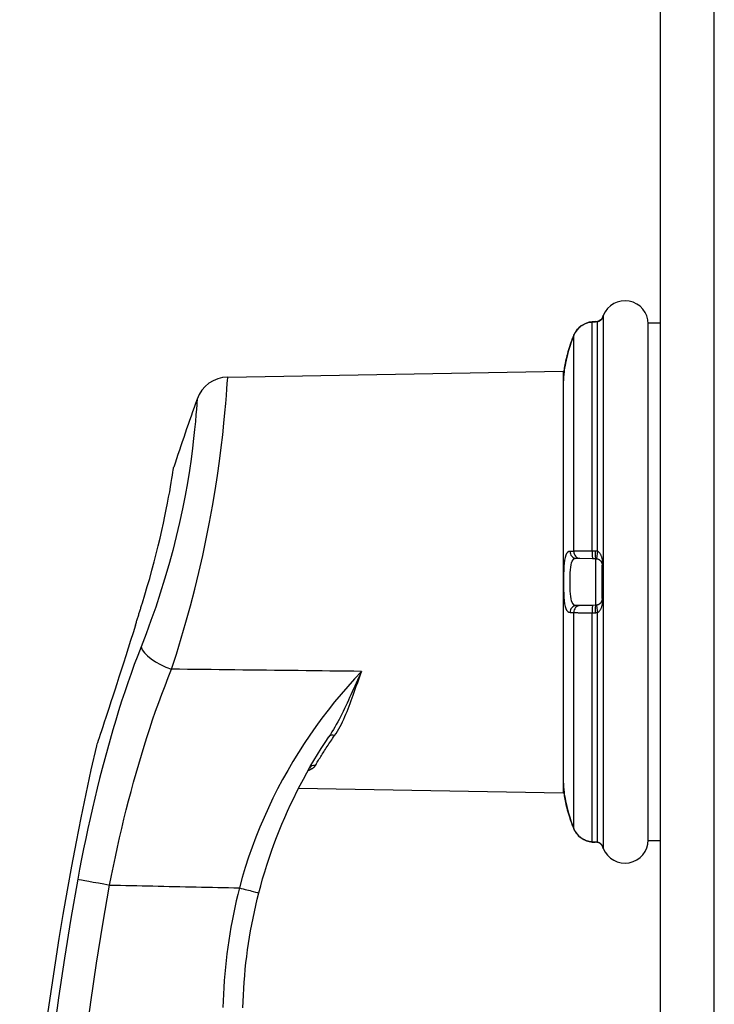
# Model space of a CAD drawing. Header units: inches. Extents: x 4 to 150, y 6 to 82.
# Tile 93 of 100: x 66.68 to 68.74, y 32.42 to 35.34. Entities that reach past the tile are written whole.
import ezdxf

# ---------------------------------------------------------------- set-up
doc = ezdxf.new("R2010")
doc.units = ezdxf.units.IN
doc.header["$MEASUREMENT"] = 0
doc.layers.add('Visible Edges(ANSI)', color=7, linetype='Continuous', lineweight=25)
doc.layers.add('Visible Tangent Edges(ANSI)', color=7, linetype='Continuous', lineweight=25)

msp = doc.modelspace()

# ---------------------------------------------------------------- linework, layer by layer
at = {"layer": 'Visible Edges(ANSI)'}
for p, q in [((68.5776, 54.4124), (68.5776, 12.9314)), ((68.3853, 34.4444), (68.3762, 34.4438)), ((68.5422, 32.9047), (68.5422, 34.4401)), ((68.5776, 34.4401), (68.5422, 34.4401)), ((67.2944, 34.28), (68.2902, 34.2974)), ((68.2902, 34.2974), (68.2902, 33.0474)), ((68.3287, 33.7427), (68.3396, 33.7425)), ((68.3396, 33.7425), (68.3774, 33.7418)), ((68.3774, 33.7418), (68.3864, 33.7417)), ((68.4057, 33.6229), (68.4057, 33.722)), ((68.3396, 33.6024), (68.3287, 33.6022)), ((68.3774, 33.603), (68.3396, 33.6024)), ((68.3864, 33.6032), (68.3774, 33.603)), ((67.537, 33.1202), (67.5369, 33.1201)), ((67.505, 33.0611), (68.2902, 33.0474)), ((68.3762, 32.9011), (68.3853, 32.9004)), ((68.5776, 32.9047), (68.5422, 32.9047))]:
    msp.add_line(p, q, dxfattribs=at)
at = {"layer": 'Visible Edges(ANSI)', "flags": 128}
for points in [[(68.3762, 34.4438), (68.3675, 34.4425), (68.3589, 34.44), (68.3509, 34.4364), (68.3434, 34.4317), (68.3366, 34.426), (68.3307, 34.4194), (68.3257, 34.4121), (68.3218, 34.4042)], [(68.407, 34.4564), (68.4065, 34.4554), (68.4054, 34.4536), (68.402, 34.4497), (68.3973, 34.4466), (68.3946, 34.4455), (68.3918, 34.445)], [(68.4061, 34.4546), (68.4037, 34.4515), (68.4004, 34.4484), (68.3964, 34.4461), (68.3918, 34.445)], [(68.3104, 34.3733), (68.3076, 34.3644), (68.305, 34.3555), (68.3026, 34.3467), (68.3005, 34.3381), (68.2986, 34.3297), (68.2969, 34.3217), (68.2955, 34.3141), (68.2943, 34.3071), (68.2934, 34.3007), (68.2927, 34.295), (68.2921, 34.29), (68.2917, 34.2859), (68.2914, 34.2826), (68.2912, 34.2803), (68.2911, 34.2789), (68.291, 34.2784)], [(67.0413, 33.6105), (67.0487, 33.6345), (67.0559, 33.6587), (67.0629, 33.683), (67.0696, 33.7074), (67.0761, 33.7316), (67.0823, 33.7556), (67.0882, 33.7793), (67.0937, 33.8023), (67.0989, 33.8248), (67.1037, 33.8465), (67.1081, 33.8673), (67.1122, 33.8872), (67.1159, 33.906), (67.1192, 33.9235), (67.1222, 33.9396), (67.1248, 33.9544), (67.127, 33.9677), (67.129, 33.9793), (67.1306, 33.9893), (67.1319, 33.9975), (67.1329, 34.004), (67.1336, 34.0087), (67.134, 34.0115), (67.1342, 34.0124)], [(68.3864, 33.7417), (68.3865, 33.7417), (68.3867, 33.7417), (68.3868, 33.7416), (68.387, 33.7416), (68.3871, 33.7416), (68.3873, 33.7416), (68.3874, 33.7416), (68.3876, 33.7416), (68.3877, 33.7416), (68.3878, 33.7416), (68.388, 33.7416), (68.3881, 33.7416), (68.3883, 33.7415), (68.3884, 33.7415), (68.3886, 33.7415), (68.3887, 33.7415), (68.3889, 33.7415), (68.389, 33.7414), (68.3891, 33.7414), (68.3893, 33.7414), (68.3894, 33.7414), (68.3896, 33.7413), (68.3897, 33.7413), (68.3899, 33.7413)], [(68.3899, 33.7413), (68.3911, 33.741), (68.3922, 33.7407), (68.3934, 33.7403), (68.3945, 33.7398), (68.3955, 33.7392), (68.3965, 33.7387), (68.3974, 33.738), (68.3983, 33.7374), (68.3992, 33.7367), (68.4, 33.7359), (68.4007, 33.7351), (68.4014, 33.7343), (68.402, 33.7335), (68.4026, 33.7326), (68.4032, 33.7317), (68.4037, 33.7308), (68.4041, 33.7298), (68.4045, 33.7288), (68.4049, 33.7278), (68.4052, 33.7267), (68.4054, 33.7256), (68.4056, 33.7244), (68.4057, 33.7232), (68.4057, 33.722)], [(68.4057, 33.6229), (68.4057, 33.6216), (68.4056, 33.6204), (68.4054, 33.6193), (68.4052, 33.6181), (68.4049, 33.6171), (68.4045, 33.616), (68.4041, 33.615), (68.4037, 33.6141), (68.4032, 33.6131), (68.4026, 33.6122), (68.402, 33.6114), (68.4014, 33.6105), (68.4007, 33.6097), (68.4, 33.6089), (68.3992, 33.6082), (68.3983, 33.6075), (68.3974, 33.6068), (68.3965, 33.6062), (68.3955, 33.6056), (68.3945, 33.6051), (68.3934, 33.6046), (68.3922, 33.6042), (68.3911, 33.6038), (68.3899, 33.6036)], [(67.0207, 33.5446), (67.0216, 33.5473), (67.0225, 33.5501), (67.0233, 33.5528), (67.0242, 33.5556), (67.025, 33.5583), (67.0259, 33.5611), (67.0267, 33.5638), (67.0276, 33.5666), (67.0285, 33.5693), (67.0293, 33.5721), (67.0302, 33.5749), (67.031, 33.5776), (67.0319, 33.5804), (67.0328, 33.5831), (67.0336, 33.5859), (67.0345, 33.5886), (67.0353, 33.5914), (67.0362, 33.5941), (67.037, 33.5969), (67.0379, 33.5996), (67.0387, 33.6023), (67.0396, 33.6051), (67.0404, 33.6078), (67.0413, 33.6105)], [(68.3899, 33.6036), (68.3897, 33.6035), (68.3896, 33.6035), (68.3894, 33.6035), (68.3893, 33.6035), (68.3891, 33.6034), (68.389, 33.6034), (68.3889, 33.6034), (68.3887, 33.6034), (68.3886, 33.6033), (68.3884, 33.6033), (68.3883, 33.6033), (68.3881, 33.6033), (68.388, 33.6033), (68.3878, 33.6033), (68.3877, 33.6033), (68.3876, 33.6032), (68.3874, 33.6032), (68.3873, 33.6032), (68.3871, 33.6032), (68.387, 33.6032), (68.3868, 33.6032), (68.3867, 33.6032), (68.3865, 33.6032), (68.3864, 33.6032)], [(67.0207, 33.5446), (67.0135, 33.5213), (67.0063, 33.4983), (66.9991, 33.4755), (66.992, 33.4532), (66.9851, 33.4315), (66.9784, 33.4105), (66.9718, 33.3901), (66.9654, 33.3705), (66.9593, 33.3517), (66.9534, 33.3337), (66.9478, 33.3165), (66.9424, 33.3002), (66.9373, 33.2848), (66.9325, 33.2701), (66.9278, 33.2561), (66.9234, 33.243), (66.9194, 33.2309), (66.9157, 33.2199), (66.9125, 33.2103), (66.9098, 33.2021), (66.9076, 33.1956), (66.9059, 33.1908), (66.9049, 33.1878), (66.9046, 33.1868)], [(67.3868, 32.7501), (67.3923, 32.7709), (67.3981, 32.7916), (67.4042, 32.8123), (67.4106, 32.8328), (67.4173, 32.8533), (67.4243, 32.8736), (67.4316, 32.8939), (67.4392, 32.914), (67.447, 32.934), (67.4551, 32.9538), (67.4635, 32.9735), (67.4722, 32.993), (67.481, 33.0124), (67.4902, 33.0315), (67.4996, 33.0505), (67.5092, 33.0693), (67.5191, 33.0879), (67.5292, 33.1064), (67.5395, 33.1247), (67.5501, 33.1427), (67.5609, 33.1606), (67.5719, 33.1783), (67.5832, 33.1959), (67.5947, 33.2132)], [(68.291, 33.0665), (68.2911, 33.066), (68.2912, 33.0645), (68.2914, 33.0622), (68.2917, 33.0589), (68.2921, 33.0548), (68.2927, 33.0498), (68.2934, 33.0441), (68.2943, 33.0377), (68.2955, 33.0307), (68.2969, 33.0231), (68.2986, 33.0151), (68.3005, 33.0068), (68.3026, 32.9982), (68.305, 32.9894), (68.3076, 32.9805), (68.3104, 32.9716)], [(68.3218, 32.9406), (68.3257, 32.9327), (68.3307, 32.9254), (68.3366, 32.9189), (68.3434, 32.9132), (68.3509, 32.9085), (68.3589, 32.9049), (68.3675, 32.9024), (68.3762, 32.9011)], [(68.407, 32.8885), (68.4065, 32.8895), (68.4054, 32.8912), (68.402, 32.8951), (68.3973, 32.8983), (68.3946, 32.8993), (68.3918, 32.8999)], [(68.4061, 32.8902), (68.4037, 32.8934), (68.4004, 32.8964), (68.3963, 32.8987), (68.3918, 32.8999)], [(67.3398, 32.4088), (67.3404, 32.428), (67.3411, 32.4472), (67.3422, 32.4664), (67.3434, 32.4855), (67.345, 32.5046), (67.3467, 32.5237), (67.3487, 32.5428), (67.351, 32.5618), (67.3535, 32.5809), (67.3562, 32.5998), (67.3592, 32.6188), (67.3624, 32.6377), (67.3659, 32.6566), (67.3696, 32.6754), (67.3735, 32.6942), (67.3777, 32.7129), (67.3821, 32.7315), (67.3868, 32.7501)]]:
    msp.add_lwpolyline(points, dxfattribs=at)
at = {"layer": 'Visible Edges(ANSI)'}
for centre, radius, start, end in [((68.4733, 34.4375), 0.0689, 0, 158.6362), ((68.4254, 34.4511), 0.0197, 151.635, 169.6713), ((68.3908, 34.4698), 0.0197, 331.635, 338.6362), ((67.2962, 34.1816), 0.0984, 91, 160.4169), ((68.6978, 34.2525), 0.4076, 176.3847, 180), ((68.3107, 34.277), 0.0197, 175.8475, 176.3847), ((75.777, 31.1645), 9.1, 160.41692, 161.76292), ((75.777, 31.1645), 9.1, 167.16009, 181.83957), ((68.6978, 33.0923), 0.4076, 180, 183.6153), ((68.3107, 33.0679), 0.0197, 183.6153, 184.1525), ((68.4254, 32.8937), 0.0197, 190.3287, 208.365), ((68.3908, 32.875), 0.0197, 21.3638, 28.365), ((68.4733, 32.9073), 0.0689, 201.3638, 0)]:
    msp.add_arc(centre, radius, start, end, dxfattribs=at)
for centre, major_axis, ratio, start_param, end_param in [((68.3843, 34.4482), (-0.0349, -0.0026), 0.109206, 1.589466, 1.777194), ((68.7026, 34.2462), (0.0001, -0.4123), 0.999862, 4.318928, 4.398966), ((68.7025, 33.0986), (-0.0001, -0.4123), 0.999862, 5.02581, 5.105859), ((68.3843, 32.8967), (-0.0349, 0.0026), 0.109206, 4.505991, 4.69372)]:
    msp.add_ellipse(centre, major_axis=major_axis, ratio=ratio, start_param=start_param, end_param=end_param, dxfattribs=at)
at = {"layer": 'Visible Tangent Edges(ANSI)'}
for p, q in [((68.7386, 12.9314), (68.7386, 54.4124)), ((68.4081, 34.4605), (68.4081, 34.4589)), ((68.4091, 34.4626), (68.4091, 32.8822)), ((68.3763, 34.4436), (68.3853, 34.4443)), ((68.3763, 33.7638), (68.3763, 34.4436)), ((68.3922, 33.7629), (68.3922, 34.4449)), ((68.3218, 33.7631), (68.3218, 34.4042)), ((68.3853, 33.7636), (68.3763, 33.7638)), ((68.3864, 33.7417), (68.3864, 33.6032)), ((68.4081, 33.7226), (68.4081, 33.6223)), ((68.3218, 32.9406), (68.3218, 33.5818)), ((68.3763, 33.581), (68.3853, 33.5812)), ((68.3763, 32.9012), (68.3763, 33.581)), ((68.3922, 32.8999), (68.3922, 33.582)), ((68.3853, 32.9005), (68.3763, 32.9012)), ((68.4081, 32.886), (68.4081, 32.8844))]:
    msp.add_line(p, q, dxfattribs=at)
at = {"layer": 'Visible Tangent Edges(ANSI)', "flags": 128}
for points in [[(68.3922, 34.4449), (68.3934, 34.4451), (68.3946, 34.4454), (68.3957, 34.4457), (68.3968, 34.4462), (68.3979, 34.4467), (68.3989, 34.4472), (68.3998, 34.4478), (68.4007, 34.4485), (68.4015, 34.4491), (68.4023, 34.4499), (68.4031, 34.4506), (68.4038, 34.4513), (68.4044, 34.4521), (68.405, 34.4529), (68.4055, 34.4536), (68.406, 34.4544), (68.4065, 34.4551), (68.4069, 34.4559), (68.4072, 34.4565), (68.4075, 34.4572), (68.4078, 34.4578), (68.408, 34.4583), (68.4081, 34.4586), (68.4081, 34.4589)], [(68.3218, 34.4042), (68.323, 34.4069), (68.3243, 34.4095), (68.3257, 34.4121), (68.3273, 34.4146), (68.329, 34.4171), (68.3307, 34.4194), (68.3326, 34.4217), (68.3346, 34.4239), (68.3367, 34.426), (68.3389, 34.4279), (68.3411, 34.4298), (68.3435, 34.4316), (68.3459, 34.4333), (68.3484, 34.4349), (68.351, 34.4363), (68.3536, 34.4376), (68.3563, 34.4388), (68.359, 34.4399), (68.3618, 34.4408), (68.3647, 34.4417), (68.3675, 34.4424), (68.3704, 34.4429), (68.3733, 34.4433), (68.3763, 34.4436)], [(68.3853, 34.4443), (68.3856, 34.4443), (68.3859, 34.4443), (68.3862, 34.4444), (68.3865, 34.4444), (68.3868, 34.4444), (68.3871, 34.4444), (68.3873, 34.4445), (68.3876, 34.4445), (68.3879, 34.4445), (68.3882, 34.4445), (68.3885, 34.4446), (68.3888, 34.4446), (68.3891, 34.4446), (68.3894, 34.4446), (68.3896, 34.4447), (68.3899, 34.4447), (68.3902, 34.4447), (68.3905, 34.4447), (68.3908, 34.4448), (68.3911, 34.4448), (68.3914, 34.4448), (68.3916, 34.4448), (68.3919, 34.4449), (68.3922, 34.4449)], [(68.3104, 34.3733), (68.3108, 34.3746), (68.3112, 34.3759), (68.3117, 34.3772), (68.3121, 34.3785), (68.3126, 34.3798), (68.313, 34.3811), (68.3135, 34.3824), (68.3139, 34.3837), (68.3144, 34.385), (68.3148, 34.3863), (68.3153, 34.3876), (68.3158, 34.3889), (68.3163, 34.3902), (68.3167, 34.3914), (68.3172, 34.3927), (68.3177, 34.394), (68.3182, 34.3953), (68.3187, 34.3966), (68.3192, 34.3979), (68.3197, 34.3991), (68.3202, 34.4004), (68.3208, 34.4017), (68.3213, 34.403), (68.3218, 34.4042)], [(68.291, 34.2782), (68.291, 34.2784), (68.2911, 34.2791), (68.2912, 34.2801), (68.2913, 34.2816), (68.2914, 34.2834), (68.2916, 34.2857), (68.2919, 34.2883), (68.2922, 34.2914), (68.2926, 34.2947), (68.2931, 34.2985), (68.2937, 34.3025), (68.2943, 34.3068), (68.2951, 34.3114), (68.2959, 34.3163), (68.2969, 34.3214), (68.298, 34.3267), (68.2992, 34.3322), (68.3005, 34.3378), (68.3018, 34.3436), (68.3034, 34.3494), (68.305, 34.3554), (68.3067, 34.3613), (68.3085, 34.3673), (68.3104, 34.3733)], [(67.1281, 33.4137), (67.1423, 33.4586), (67.1565, 33.5052), (67.1704, 33.553), (67.1839, 33.6018), (67.1967, 33.6511), (67.2088, 33.7009), (67.2203, 33.7507), (67.2309, 33.8002), (67.2407, 33.8492), (67.2495, 33.8971), (67.2573, 33.9437), (67.2642, 33.9884), (67.2702, 34.0309), (67.2753, 34.0711), (67.2797, 34.1085), (67.2834, 34.1429), (67.2864, 34.174), (67.2888, 34.2016), (67.2907, 34.2253), (67.2921, 34.2449), (67.2933, 34.26), (67.2941, 34.2707), (67.2947, 34.2769), (67.295, 34.2787)], [(67.204, 34.2135), (67.2037, 34.2119), (67.2032, 34.2066), (67.2024, 34.1976), (67.2014, 34.1847), (67.2001, 34.1681), (67.1984, 34.1479), (67.1961, 34.1245), (67.1933, 34.098), (67.1898, 34.0688), (67.1856, 34.037), (67.1806, 34.003), (67.1748, 33.9668), (67.1681, 33.9289), (67.1603, 33.8894), (67.1515, 33.8488), (67.1418, 33.8073), (67.1311, 33.7653), (67.1196, 33.7231), (67.1073, 33.681), (67.0943, 33.6392), (67.0807, 33.598), (67.0665, 33.5576), (67.052, 33.5182), (67.0374, 33.4803)], [(68.3104, 33.7631), (68.3067, 33.7624), (68.3033, 33.7602), (68.3004, 33.7565), (68.2979, 33.7514), (68.2959, 33.7449), (68.2943, 33.7371), (68.2931, 33.7281), (68.2922, 33.7182), (68.2916, 33.7074), (68.2912, 33.6961), (68.2911, 33.6843), (68.291, 33.6724), (68.2911, 33.6605), (68.2913, 33.6488), (68.2916, 33.6375), (68.2922, 33.6268), (68.2931, 33.6168), (68.2943, 33.6078), (68.2959, 33.6), (68.2979, 33.5934), (68.3004, 33.5883), (68.3034, 33.5847), (68.3067, 33.5825), (68.3104, 33.5817)], [(68.3218, 33.7631), (68.3213, 33.7631), (68.3208, 33.7631), (68.3202, 33.7631), (68.3197, 33.7631), (68.3192, 33.7631), (68.3187, 33.7631), (68.3182, 33.7631), (68.3177, 33.7631), (68.3172, 33.7631), (68.3167, 33.7631), (68.3163, 33.7631), (68.3158, 33.7631), (68.3153, 33.7631), (68.3148, 33.7631), (68.3144, 33.7631), (68.3139, 33.7631), (68.3135, 33.7631), (68.313, 33.7631), (68.3126, 33.7631), (68.3121, 33.7631), (68.3117, 33.7631), (68.3112, 33.7631), (68.3108, 33.7631), (68.3104, 33.7631)], [(68.3763, 33.7638), (68.3733, 33.7638), (68.3704, 33.7639), (68.3675, 33.7639), (68.3646, 33.7639), (68.3618, 33.7639), (68.359, 33.7639), (68.3562, 33.7639), (68.3536, 33.7639), (68.3509, 33.7639), (68.3484, 33.7639), (68.3459, 33.7638), (68.3434, 33.7638), (68.3411, 33.7638), (68.3388, 33.7637), (68.3366, 33.7637), (68.3346, 33.7636), (68.3326, 33.7636), (68.3307, 33.7635), (68.3289, 33.7635), (68.3273, 33.7634), (68.3257, 33.7633), (68.3243, 33.7633), (68.323, 33.7632), (68.3218, 33.7631)], [(68.3922, 33.7629), (68.3919, 33.7629), (68.3916, 33.763), (68.3914, 33.7631), (68.3911, 33.7631), (68.3908, 33.7632), (68.3905, 33.7632), (68.3902, 33.7632), (68.3899, 33.7633), (68.3896, 33.7633), (68.3894, 33.7634), (68.3891, 33.7634), (68.3888, 33.7634), (68.3885, 33.7635), (68.3882, 33.7635), (68.3879, 33.7635), (68.3876, 33.7635), (68.3873, 33.7636), (68.3871, 33.7636), (68.3868, 33.7636), (68.3865, 33.7636), (68.3862, 33.7636), (68.3859, 33.7636), (68.3856, 33.7636), (68.3853, 33.7636)], [(68.4081, 33.7226), (68.4081, 33.7251), (68.408, 33.7275), (68.4078, 33.7299), (68.4075, 33.7322), (68.4072, 33.7344), (68.4069, 33.7366), (68.4065, 33.7387), (68.406, 33.7407), (68.4055, 33.7426), (68.405, 33.7445), (68.4044, 33.7464), (68.4038, 33.7481), (68.4031, 33.7498), (68.4023, 33.7515), (68.4015, 33.753), (68.4007, 33.7545), (68.3998, 33.756), (68.3989, 33.7573), (68.3979, 33.7585), (68.3968, 33.7597), (68.3957, 33.7607), (68.3946, 33.7616), (68.3934, 33.7623), (68.3922, 33.7629)], [(68.3287, 33.6022), (68.3252, 33.6027), (68.3221, 33.6043), (68.3193, 33.6071), (68.3169, 33.611), (68.315, 33.6161), (68.3135, 33.6222), (68.3123, 33.6291), (68.3115, 33.6369), (68.3109, 33.6452), (68.3106, 33.654), (68.3104, 33.6631), (68.3103, 33.6724), (68.3104, 33.6817), (68.3105, 33.6909), (68.3109, 33.6997), (68.3115, 33.7081), (68.3123, 33.7158), (68.3134, 33.7227), (68.315, 33.7288), (68.3169, 33.7338), (68.3193, 33.7377), (68.322, 33.7405), (68.3252, 33.7422), (68.3287, 33.7427)], [(68.3922, 33.582), (68.3934, 33.5825), (68.3946, 33.5833), (68.3957, 33.5842), (68.3968, 33.5852), (68.3979, 33.5863), (68.3989, 33.5875), (68.3998, 33.5889), (68.4007, 33.5903), (68.4015, 33.5918), (68.4023, 33.5934), (68.4031, 33.595), (68.4037, 33.5967), (68.4044, 33.5985), (68.405, 33.6003), (68.4055, 33.6022), (68.406, 33.6042), (68.4065, 33.6062), (68.4069, 33.6083), (68.4072, 33.6104), (68.4075, 33.6126), (68.4078, 33.6149), (68.408, 33.6173), (68.4081, 33.6198), (68.4081, 33.6223)], [(68.3104, 33.5817), (68.3108, 33.5817), (68.3112, 33.5817), (68.3117, 33.5817), (68.3121, 33.5817), (68.3126, 33.5817), (68.313, 33.5817), (68.3135, 33.5817), (68.3139, 33.5817), (68.3144, 33.5817), (68.3148, 33.5817), (68.3153, 33.5817), (68.3158, 33.5817), (68.3163, 33.5817), (68.3167, 33.5817), (68.3172, 33.5817), (68.3177, 33.5817), (68.3182, 33.5817), (68.3187, 33.5817), (68.3192, 33.5817), (68.3197, 33.5817), (68.3202, 33.5817), (68.3208, 33.5818), (68.3213, 33.5818), (68.3218, 33.5818)], [(68.3218, 33.5818), (68.323, 33.5817), (68.3243, 33.5816), (68.3257, 33.5815), (68.3273, 33.5814), (68.329, 33.5814), (68.3307, 33.5813), (68.3326, 33.5813), (68.3346, 33.5812), (68.3367, 33.5812), (68.3389, 33.5811), (68.3411, 33.5811), (68.3435, 33.581), (68.3459, 33.581), (68.3484, 33.581), (68.351, 33.581), (68.3536, 33.581), (68.3563, 33.581), (68.359, 33.581), (68.3618, 33.581), (68.3647, 33.581), (68.3675, 33.581), (68.3704, 33.581), (68.3733, 33.581), (68.3763, 33.581)], [(68.3853, 33.5812), (68.3856, 33.5812), (68.3859, 33.5812), (68.3862, 33.5812), (68.3865, 33.5812), (68.3868, 33.5813), (68.3871, 33.5813), (68.3873, 33.5813), (68.3876, 33.5813), (68.3879, 33.5813), (68.3882, 33.5814), (68.3885, 33.5814), (68.3888, 33.5814), (68.3891, 33.5815), (68.3894, 33.5815), (68.3896, 33.5815), (68.3899, 33.5816), (68.3902, 33.5816), (68.3905, 33.5817), (68.3908, 33.5817), (68.3911, 33.5817), (68.3914, 33.5818), (68.3916, 33.5818), (68.3919, 33.5819), (68.3922, 33.582)], [(67.0374, 33.4803), (67.0273, 33.454), (67.0173, 33.4275), (67.0076, 33.4006), (66.9981, 33.3735), (66.9888, 33.3461), (66.9797, 33.3184), (66.9708, 33.2905), (66.9621, 33.2624), (66.9536, 33.234), (66.9453, 33.2055), (66.9372, 33.1768), (66.9293, 33.1479), (66.9216, 33.1189), (66.9141, 33.0897), (66.9068, 33.0603), (66.8997, 33.0308), (66.8927, 33.0011), (66.8859, 32.9713), (66.8794, 32.9413), (66.873, 32.9113), (66.8668, 32.8813), (66.8608, 32.8511), (66.855, 32.821), (66.8494, 32.7908)], [(66.9441, 32.7735), (66.9496, 32.8015), (66.9553, 32.8295), (66.9612, 32.8575), (66.9673, 32.8854), (66.9735, 32.9133), (66.98, 32.941), (66.9866, 32.9687), (66.9934, 32.9963), (67.0004, 33.0237), (67.0076, 33.051), (67.0149, 33.0781), (67.0225, 33.105), (67.0302, 33.1318), (67.0381, 33.1585), (67.0462, 33.185), (67.0545, 33.2113), (67.063, 33.2374), (67.0717, 33.2634), (67.0806, 33.2891), (67.0897, 33.3145), (67.099, 33.3397), (67.1085, 33.3647), (67.1182, 33.3893), (67.1281, 33.4137)], [(67.6918, 33.4071), (67.6683, 33.4074), (67.6448, 33.4076), (67.6213, 33.4079), (67.5979, 33.4082), (67.5744, 33.4085), (67.5509, 33.4087), (67.5274, 33.409), (67.5039, 33.4093), (67.4804, 33.4096), (67.4569, 33.4098), (67.4334, 33.4101), (67.4099, 33.4104), (67.3864, 33.4107), (67.363, 33.411), (67.3395, 33.4112), (67.316, 33.4115), (67.2925, 33.4118), (67.269, 33.4121), (67.2455, 33.4123), (67.222, 33.4126), (67.1985, 33.4129), (67.175, 33.4132), (67.1515, 33.4134), (67.1281, 33.4137)], [(67.6918, 33.4071), (67.6712, 33.3851), (67.6509, 33.3627), (67.6311, 33.3398), (67.6117, 33.3164), (67.5926, 33.2926), (67.5741, 33.2683), (67.5559, 33.2436), (67.5382, 33.2184), (67.521, 33.1928), (67.5043, 33.1667), (67.4881, 33.1403), (67.4724, 33.1135), (67.4573, 33.0863), (67.4427, 33.0588), (67.4286, 33.0308), (67.4151, 33.0025), (67.4022, 32.9737), (67.3898, 32.9447), (67.3781, 32.9153), (67.367, 32.8857), (67.3565, 32.8558), (67.3467, 32.8257), (67.3376, 32.7954), (67.3291, 32.7649)], [(67.6918, 33.4071), (67.6877, 33.3983), (67.6837, 33.3896), (67.6797, 33.3809), (67.6757, 33.3722), (67.6718, 33.3636), (67.6679, 33.355), (67.664, 33.3465), (67.6602, 33.338), (67.6563, 33.3296), (67.6525, 33.3213), (67.6486, 33.313), (67.6448, 33.3048), (67.6409, 33.2966), (67.637, 33.2886), (67.633, 33.2806), (67.629, 33.2727), (67.625, 33.2649), (67.6209, 33.2572), (67.6168, 33.2495), (67.6125, 33.242), (67.6082, 33.2346), (67.6038, 33.2274), (67.5993, 33.2202), (67.5947, 33.2132)], [(67.6116, 33.2169), (67.616, 33.2233), (67.6201, 33.23), (67.6241, 33.2367), (67.6279, 33.2437), (67.6317, 33.2508), (67.6352, 33.258), (67.6387, 33.2654), (67.6421, 33.2729), (67.6454, 33.2805), (67.6486, 33.2882), (67.6518, 33.2961), (67.6549, 33.3041), (67.658, 33.3121), (67.661, 33.3203), (67.664, 33.3286), (67.6671, 33.337), (67.6701, 33.3455), (67.6731, 33.3541), (67.6761, 33.3628), (67.6792, 33.3715), (67.6823, 33.3803), (67.6854, 33.3892), (67.6886, 33.3981), (67.6918, 33.4071)], [(67.5546, 33.128), (67.5565, 33.1311), (67.5583, 33.1342), (67.5603, 33.1374), (67.5622, 33.1407), (67.5643, 33.144), (67.5663, 33.1474), (67.5684, 33.1509), (67.5706, 33.1544), (67.5728, 33.1579), (67.5751, 33.1615), (67.5774, 33.1652), (67.5797, 33.1689), (67.5821, 33.1727), (67.5846, 33.1765), (67.5871, 33.1803), (67.5896, 33.1842), (67.5922, 33.1882), (67.5948, 33.1922), (67.5975, 33.1962), (67.6003, 33.2003), (67.603, 33.2044), (67.6059, 33.2085), (67.6087, 33.2127), (67.6116, 33.2169)], [(67.5333, 33.1137), (67.5345, 33.1141), (67.5358, 33.1146), (67.537, 33.1151), (67.5382, 33.1156), (67.5393, 33.1161), (67.5404, 33.1166), (67.5415, 33.1171), (67.5426, 33.1176), (67.5436, 33.1182), (67.5446, 33.1188), (67.5456, 33.1193), (67.5465, 33.1199), (67.5474, 33.1205), (67.5482, 33.1212), (67.5491, 33.1218), (67.5498, 33.1224), (67.5506, 33.1231), (67.5513, 33.1238), (67.5519, 33.1244), (67.5526, 33.1251), (67.5531, 33.1258), (67.5537, 33.1265), (67.5542, 33.1273), (67.5546, 33.128)], [(68.3104, 32.9716), (68.3085, 32.9775), (68.3067, 32.9835), (68.305, 32.9895), (68.3033, 32.9954), (68.3018, 33.0012), (68.3004, 33.007), (68.2991, 33.0126), (68.2979, 33.0181), (68.2969, 33.0234), (68.2959, 33.0285), (68.2951, 33.0334), (68.2943, 33.038), (68.2937, 33.0424), (68.2931, 33.0464), (68.2926, 33.0501), (68.2922, 33.0534), (68.2919, 33.0564), (68.2916, 33.059), (68.2914, 33.0613), (68.2912, 33.0632), (68.2911, 33.0646), (68.2911, 33.0657), (68.291, 33.0664), (68.291, 33.0666)], [(68.3218, 32.9406), (68.3213, 32.9419), (68.3208, 32.9432), (68.3202, 32.9444), (68.3197, 32.9457), (68.3192, 32.947), (68.3187, 32.9483), (68.3182, 32.9495), (68.3177, 32.9508), (68.3172, 32.9521), (68.3167, 32.9534), (68.3163, 32.9547), (68.3158, 32.956), (68.3153, 32.9573), (68.3148, 32.9586), (68.3144, 32.9599), (68.3139, 32.9612), (68.3135, 32.9624), (68.313, 32.9637), (68.3126, 32.965), (68.3121, 32.9663), (68.3117, 32.9677), (68.3112, 32.969), (68.3108, 32.9703), (68.3104, 32.9716)], [(68.3763, 32.9012), (68.3733, 32.9015), (68.3704, 32.9019), (68.3675, 32.9025), (68.3646, 32.9032), (68.3618, 32.904), (68.359, 32.905), (68.3563, 32.906), (68.3536, 32.9072), (68.351, 32.9086), (68.3484, 32.91), (68.3459, 32.9116), (68.3435, 32.9132), (68.3411, 32.915), (68.3388, 32.9169), (68.3367, 32.9189), (68.3346, 32.921), (68.3326, 32.9232), (68.3307, 32.9254), (68.329, 32.9278), (68.3273, 32.9302), (68.3257, 32.9327), (68.3243, 32.9353), (68.323, 32.9379), (68.3218, 32.9406)], [(68.3922, 32.8999), (68.3919, 32.9), (68.3916, 32.9), (68.3914, 32.9), (68.3911, 32.9001), (68.3908, 32.9001), (68.3905, 32.9001), (68.3902, 32.9001), (68.3899, 32.9002), (68.3896, 32.9002), (68.3894, 32.9002), (68.3891, 32.9002), (68.3888, 32.9003), (68.3885, 32.9003), (68.3882, 32.9003), (68.3879, 32.9003), (68.3876, 32.9004), (68.3873, 32.9004), (68.3871, 32.9004), (68.3868, 32.9004), (68.3865, 32.9005), (68.3862, 32.9005), (68.3859, 32.9005), (68.3856, 32.9005), (68.3853, 32.9005)], [(68.4081, 32.886), (68.4081, 32.8862), (68.408, 32.8866), (68.4078, 32.8871), (68.4075, 32.8877), (68.4072, 32.8883), (68.4069, 32.889), (68.4065, 32.8897), (68.406, 32.8905), (68.4055, 32.8912), (68.405, 32.892), (68.4044, 32.8928), (68.4038, 32.8935), (68.4031, 32.8943), (68.4023, 32.895), (68.4015, 32.8957), (68.4007, 32.8964), (68.3998, 32.897), (68.3989, 32.8976), (68.3979, 32.8982), (68.3968, 32.8987), (68.3957, 32.8991), (68.3946, 32.8995), (68.3934, 32.8998), (68.3922, 32.8999)], [(66.8494, 32.7908), (66.8289, 32.6739), (66.8099, 32.5567), (66.7924, 32.4391), (66.7765, 32.3212)], [(66.872, 32.309), (66.8878, 32.4256), (66.9051, 32.5419), (66.9239, 32.6579), (66.9441, 32.7735)], [(66.9441, 32.7735), (66.9602, 32.7732), (66.9762, 32.7728), (66.9923, 32.7724), (67.0083, 32.7721), (67.0243, 32.7717), (67.0404, 32.7714), (67.0564, 32.771), (67.0725, 32.7707), (67.0885, 32.7703), (67.1045, 32.7699), (67.1206, 32.7696), (67.1366, 32.7692), (67.1527, 32.7689), (67.1687, 32.7685), (67.1847, 32.7682), (67.2008, 32.7678), (67.2168, 32.7674), (67.2329, 32.7671), (67.2489, 32.7667), (67.2649, 32.7664), (67.281, 32.766), (67.297, 32.7657), (67.3131, 32.7653), (67.3291, 32.7649)], [(67.3291, 32.7649), (67.3243, 32.7456), (67.3197, 32.7262), (67.3153, 32.7068), (67.3112, 32.6873), (67.3074, 32.6677), (67.3038, 32.6481), (67.3004, 32.6284), (67.2973, 32.6087), (67.2945, 32.589), (67.2919, 32.5692), (67.2895, 32.5494), (67.2874, 32.5296), (67.2856, 32.5098), (67.284, 32.4899), (67.2827, 32.47), (67.2816, 32.4501), (67.2808, 32.4301), (67.2803, 32.4102)]]:
    msp.add_lwpolyline(points, dxfattribs=at)
at = {"layer": 'Visible Tangent Edges(ANSI)'}
for centre, major_axis, ratio, start_param, end_param in [((68.4254, 34.4495), (-0.0197, 0), 0.997973, 5.788123, 5.945294), ((68.3777, 34.4241), (-0.0015, 0.0196), 0.017403, 6.165533, 6.283185), ((68.3867, 34.4248), (-0.0015, 0.0196), 0.017403, 6.165845, 6.283185), ((68.3936, 34.4254), (-0.0019, 0.0196), 0.191852, 6.164699, 6.283185), ((68.3291, 34.3672), (-0.0187, 0.0061), 0.005379, 6.243298, 6.283185), ((68.3291, 33.7623), (-0.0003, -0.0197), 0.951327, 4.689106, 6.283185), ((68.34, 33.7622), (-0.0003, -0.0197), 0.92364, 4.68103, 6.283185), ((68.3777, 33.7615), (-0.0003, -0.0197), 0.075192, 4.596049, 6.283185), ((68.3867, 33.7613), (-0.0003, -0.0197), 0.075184, 4.596361, 6.283185), ((68.3936, 33.7606), (-0.0038, -0.0193), 0.094112, 4.612383, 6.283185), ((68.4254, 33.722), (-0.0197, 0), 0.063637, 5.788123, 6.283185), ((68.4254, 33.6229), (-0.0197, 0), 0.063637, 0, 0.495063), ((68.3291, 33.5825), (-0.0003, 0.0197), 0.951327, 0, 1.594079), ((68.34, 33.5827), (-0.0003, 0.0197), 0.92364, 0, 1.602156), ((68.3777, 33.5833), (-0.0003, 0.0197), 0.075192, 0, 1.687137), ((68.3867, 33.5835), (-0.0003, 0.0197), 0.075184, 0, 1.686825), ((68.3936, 33.5842), (-0.0038, 0.0193), 0.094112, 0, 1.670802), ((67.1298, 33.4558), (-0.0918, 0.0356), 0.409021, 0.266884, 1.709814), ((67.6113, 33.202), (-0.0166, 0.0112), 0.683188, 5.12391, 6.283185), ((67.5543, 33.1102), (-0.0174, 0.0099), 0.863009, 5.1523, 6.283185), ((68.3291, 32.9776), (-0.0187, -0.0061), 0.005379, 0, 0.039887), ((68.3777, 32.9207), (-0.0015, -0.0196), 0.017403, 0, 0.117653), ((68.3867, 32.92), (-0.0015, -0.0196), 0.017403, 0, 0.117341), ((68.3936, 32.9194), (-0.0019, -0.0196), 0.191852, 0, 0.118486), ((68.4254, 32.8953), (-0.0197, 0), 0.997973, 0.337891, 0.495063), ((66.945, 32.7734), (-0.0968, 0.0176), 0.000015, 0.159652, 1.561929), ((67.3296, 32.7649), (0.0572, -0.0147), 0.000659, 4.703547, 6.283184)]:
    msp.add_ellipse(centre, major_axis=major_axis, ratio=ratio, start_param=start_param, end_param=end_param, dxfattribs=at)

doc.saveas('drawing.dxf')
